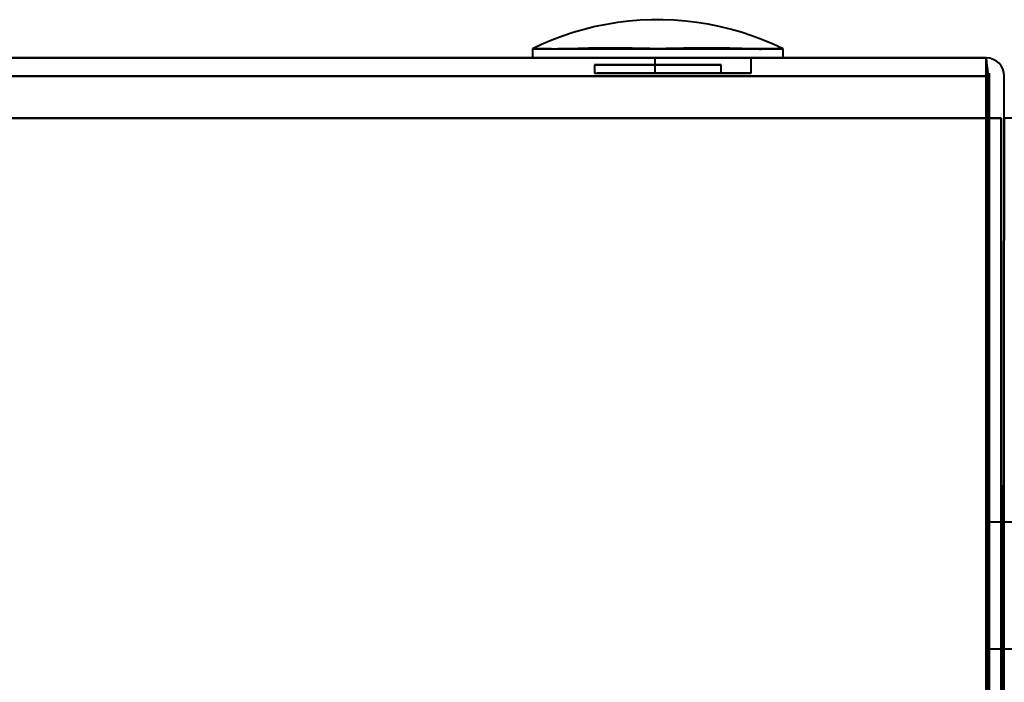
# Model space of a CAD drawing. Header units: millimetres. Extents: x -1392 to 1388, y -239 to 1267.
# Tile 45 of 91: x 369 to 402, y 143 to 165. Entities that reach past the tile are written whole.
import ezdxf

# ---------------------------------------------------------------- set-up
doc = ezdxf.new("R2010")
doc.units = ezdxf.units.MM
doc.layers.add('G-IMPT', color=8, linetype='Continuous', lineweight=40)

# ---------------------------------------------------------------- blocks, each defined once
blk = doc.blocks.new('NEXA 2000 CALQUES_dwg-762145-Droite')
at = {"layer": 'G-IMPT'}
for p, q in [((385.835, 163.672), (385.835, 163.372)), ((385.835, 163.672), (385.835, 163.372)), ((385.835, 163.672), (394.165, 163.672)), ((385.835, 163.672), (394.165, 163.672)), ((385.835, 163.672), (394.165, 163.672)), ((385.835, 163.672), (394.165, 163.672)), ((394.165, 163.372), (394.165, 163.672)), ((394.165, 163.372), (394.165, 163.672)), ((400.9, 163.372), (-436.9, 163.372)), ((394.165, 163.372), (385.835, 163.372)), ((394.165, 163.372), (385.835, 163.372)), ((394.165, 163.372), (385.835, 163.372)), ((394.165, 163.372), (385.835, 163.372)), ((385.835, 163.372), (394.165, 163.372)), ((385.835, 163.372), (394.165, 163.372)), ((385.835, 163.372), (394.165, 163.372)), ((385.835, 163.372), (394.165, 163.372)), ((387.9, 163.144), (387.9, 162.872)), ((387.9, 163.144), (387.9, 162.872)), ((392.1, 163.144), (387.9, 163.144)), ((390, 163.144), (387.9, 163.144)), ((387.9, 163.144), (390, 163.144)), ((392.1, 163.144), (387.9, 163.144)), ((390, 163.144), (387.9, 163.144)), ((387.9, 163.144), (390, 163.144)), ((389.9, 163.372), (389.9, 162.872)), ((389.9, 163.372), (389.9, 162.872)), ((391.5, 163.372), (389.9, 163.372)), ((393.1, 163.372), (389.9, 163.372)), ((391.5, 163.372), (389.9, 163.372)), ((393.1, 163.372), (389.9, 163.372)), ((389.9, 163.372), (391.5, 163.372)), ((389.9, 163.372), (391.5, 163.372)), ((392.1, 163.144), (390, 163.144)), ((390, 163.144), (392.1, 163.144)), ((392.1, 163.144), (390, 163.144)), ((390, 163.144), (392.1, 163.144)), ((393.1, 163.372), (391.5, 163.372)), ((393.1, 163.372), (391.5, 163.372)), ((391.5, 163.372), (393.1, 163.372)), ((391.5, 163.372), (393.1, 163.372)), ((392.1, 162.872), (392.1, 163.144)), ((392.1, 162.872), (392.1, 163.144)), ((393.1, 162.872), (393.1, 163.372)), ((393.1, 162.872), (393.1, 163.372)), ((400.9, 163.372), (400.9, 162.772)), ((400.9, 162.772), (400.9, 163.372)), ((400.9, 163.372), (400.9, 162.772)), ((400.9, 162.772), (400.9, 163.372)), ((387.9, 162.872), (392.1, 162.872)), ((387.9, 162.872), (392.1, 162.872)), ((387.9, 162.872), (392.1, 162.872)), ((387.9, 162.872), (392.1, 162.872)), ((390, 162.872), (387.98, 162.872)), ((390, 162.872), (387.98, 162.872)), ((393.1, 162.872), (389.9, 162.872)), ((393.1, 162.872), (389.9, 162.872)), ((393.1, 162.872), (389.9, 162.872)), ((393.1, 162.872), (389.9, 162.872)), ((389.9, 162.872), (393.1, 162.872)), ((389.9, 162.872), (393.1, 162.872)), ((389.9, 162.872), (393.1, 162.872)), ((389.9, 162.872), (393.1, 162.872)), ((392.02, 162.872), (390, 162.872)), ((392.02, 162.872), (390, 162.872)), ((392.02, 162.872), (390, 162.872)), ((392.02, 162.872), (390, 162.872)), ((402, 147.972), (401, 147.972)), ((402, 147.972), (401, 147.972)), ((402, 147.972), (401, 147.972)), ((402, 147.972), (401, 147.972)), ((401, 147.972), (401, 143.772)), ((401, 147.972), (401, 145.872)), ((401, 145.872), (401, 147.972)), ((401, 147.972), (401, 143.772)), ((401, 147.972), (401, 145.872)), ((401, 145.872), (401, 147.972)), ((401, 147.972), (401, 143.772)), ((401, 147.972), (401, 145.872)), ((401, 145.872), (401, 147.972)), ((401, 145.872), (401, 147.972)), ((401, 147.972), (401, 143.772)), ((401, 147.972), (401, 145.872)), ((401, 145.872), (401, 143.772)), ((401, 143.772), (401, 145.872)), ((401, 145.872), (401, 143.772)), ((401, 143.772), (401, 145.872)), ((401, 145.872), (401, 143.772)), ((401, 143.772), (401, 145.872)), ((401, 143.772), (401, 145.872)), ((401, 145.872), (401, 143.772)), ((401, 143.772), (402, 143.772)), ((401, 143.772), (402, 143.772)), ((401, 143.772), (402, 143.772)), ((401, 143.772), (402, 143.772))]:
    blk.add_line(p, q, dxfattribs=at)
at = {"layer": 'G-IMPT', "flags": 128}
for points in [[(394.165, 163.672), (393.823, 163.832), (393.476, 163.978), (393.123, 164.11), (392.764, 164.228), (392.402, 164.331), (392.035, 164.42), (391.666, 164.494), (391.293, 164.553), (390.919, 164.597), (390.543, 164.627), (390.166, 164.641), (389.789, 164.64), (389.412, 164.624), (389.037, 164.593), (388.662, 164.547), (388.29, 164.486), (387.921, 164.41), (387.555, 164.32), (387.193, 164.215), (386.835, 164.095), (386.483, 163.962), (386.136, 163.814), (385.835, 163.672)], [(394.165, 163.672), (393.823, 163.832), (393.476, 163.978), (393.123, 164.11), (392.764, 164.228), (392.402, 164.331), (392.035, 164.42), (391.666, 164.494), (391.293, 164.553), (390.919, 164.597), (390.543, 164.627), (390.166, 164.641), (389.789, 164.64), (389.412, 164.624), (389.037, 164.593), (388.662, 164.547), (388.29, 164.486), (387.921, 164.41), (387.555, 164.32), (387.193, 164.215), (386.835, 164.095), (386.483, 163.962), (386.136, 163.814), (385.835, 163.672)], [(-436.9, 163.372), (-227.45, 163.372), (-18, 163.372), (191.45, 163.372), (400.9, 163.372)], [(-436.9, 163.372), (-227.45, 163.372), (-18, 163.372), (191.45, 163.372), (400.9, 163.372)], [(400.9, 163.372), (191.45, 163.372), (-18, 163.372), (-227.45, 163.372), (-436.9, 163.372)], [(400.9, 163.372), (191.45, 163.372), (-18, 163.372), (-227.45, 163.372), (-436.9, 163.372)], [(400.9, 163.372), (400.9, 163.247), (400.9, 163.122), (400.9, 162.997), (400.9, 162.872)], [(400.95, 162.872), (400.938, 162.997), (400.925, 163.122), (400.913, 163.247), (400.9, 163.372)], [(400.9, 163.372), (400.913, 163.247), (400.925, 163.122), (400.938, 162.997), (400.95, 162.872)], [(400.9, 162.872), (400.9, 162.997), (400.9, 163.122), (400.9, 163.247), (400.9, 163.372)], [(-436.9, 162.772), (-227.45, 162.772), (-18, 162.772), (191.45, 162.772), (400.9, 162.772)], [(400.9, 162.772), (191.45, 162.772), (-18, 162.772), (-227.45, 162.772), (-436.9, 162.772)], [(-436.9, 162.772), (-227.45, 162.772), (-18, 162.772), (191.45, 162.772), (400.9, 162.772)], [(400.9, 162.772), (191.45, 162.772), (-18, 162.772), (-227.45, 162.772), (-436.9, 162.772)], [(400.9, 162.872), (400.9, 154.622), (400.9, 146.372), (400.9, 138.122), (400.9, 129.872)], [(400.95, 162.872), (400.938, 154.622), (400.925, 146.372), (400.913, 138.122), (400.9, 129.872)], [(400.9, 129.872), (400.913, 138.122), (400.925, 146.372), (400.938, 154.622), (400.95, 162.872)], [(400.9, 129.872), (400.9, 138.122), (400.9, 146.372), (400.9, 154.622), (400.9, 162.872)], [(400.9, 162.772), (400.9, 162.422), (400.9, 162.072), (400.9, 161.722), (400.9, 161.372)], [(400.9, 161.372), (400.9, 161.722), (400.9, 162.072), (400.9, 162.422), (400.9, 162.772)], [(400.9, 162.772), (400.9, 162.422), (400.9, 162.072), (400.9, 161.722), (400.9, 161.372)], [(400.9, 161.372), (400.9, 161.722), (400.9, 162.072), (400.9, 162.422), (400.9, 162.772)], [(401, 129.872), (400.988, 138.122), (400.975, 146.372), (400.963, 154.622), (400.95, 162.872)], [(400.95, 162.872), (400.963, 154.622), (400.975, 146.372), (400.988, 138.122), (401, 129.872)], [(401, 128.872), (400.988, 137.372), (400.975, 145.872), (400.963, 154.372), (400.95, 162.872)], [(400.95, 162.872), (400.963, 154.372), (400.975, 145.872), (400.988, 137.372), (401, 128.872)], [(401, 129.872), (401, 138.122), (401, 146.372), (401, 154.622), (401, 162.872)], [(401, 162.872), (401, 154.372), (401, 145.872), (401, 137.372), (401, 128.872)], [(401, 128.872), (401, 137.372), (401, 145.872), (401, 154.372), (401, 162.872)], [(401, 162.872), (401, 154.622), (401, 146.372), (401, 138.122), (401, 129.872)], [(401.5, 161.372), (401.5, 161.722), (401.5, 162.072), (401.5, 162.422), (401.5, 162.772)], [(400.9, 161.372), (191.45, 161.372), (-18, 161.372), (-227.45, 161.372), (-436.9, 161.372)], [(-436.9, 161.372), (-227.45, 161.372), (-18, 161.372), (191.45, 161.372), (400.9, 161.372)], [(401.4, 161.372), (191.825, 161.372), (-17.75, 161.372), (-227.325, 161.372), (-436.9, 161.372)], [(-436.9, 161.372), (-227.325, 161.372), (-17.75, 161.372), (191.825, 161.372), (401.4, 161.372)], [(-436.9, 161.372), (-227.45, 161.372), (-18, 161.372), (191.45, 161.372), (400.9, 161.372)], [(400.9, 161.372), (191.45, 161.372), (-18, 161.372), (-227.45, 161.372), (-436.9, 161.372)], [(-436.9, 161.372), (-227.325, 161.372), (-17.75, 161.372), (191.825, 161.372), (401.4, 161.372)], [(401.4, 161.372), (191.825, 161.372), (-17.75, 161.372), (-227.325, 161.372), (-436.9, 161.372)], [(400.9, 129.872), (400.9, 137.747), (400.9, 145.622), (400.9, 153.497), (400.9, 161.372)], [(400.9, 161.372), (400.9, 153.497), (400.9, 145.622), (400.9, 137.747), (400.9, 129.872)], [(401.4, 161.372), (401.275, 161.372), (401.15, 161.372), (401.025, 161.372), (400.9, 161.372)], [(400.9, 161.372), (401.025, 161.372), (401.15, 161.372), (401.275, 161.372), (401.4, 161.372)], [(400.9, 161.372), (400.9, 153.497), (400.9, 145.622), (400.9, 137.747), (400.9, 129.872)], [(400.9, 129.872), (400.9, 137.747), (400.9, 145.622), (400.9, 153.497), (400.9, 161.372)], [(400.9, 161.372), (401.025, 161.372), (401.15, 161.372), (401.275, 161.372), (401.4, 161.372)], [(401.4, 161.372), (401.275, 161.372), (401.15, 161.372), (401.025, 161.372), (400.9, 161.372)], [(401.4, 128.972), (401.4, 137.072), (401.4, 145.172), (401.4, 153.272), (401.4, 161.372)], [(401.4, 129.472), (401.4, 137.447), (401.4, 145.422), (401.4, 153.397), (401.4, 161.372)], [(401.4, 161.372), (401.4, 153.26), (401.4, 145.147), (401.4, 137.035), (401.4, 128.922)], [(401.4, 161.372), (401.4, 153.397), (401.4, 145.422), (401.4, 137.447), (401.4, 129.472)], [(401.4, 161.372), (401.4, 153.272), (401.4, 145.172), (401.4, 137.072), (401.4, 128.972)], [(401.4, 128.922), (401.4, 137.035), (401.4, 145.147), (401.4, 153.26), (401.4, 161.372)], [(401.4, 161.372), (401.4, 153.397), (401.4, 145.422), (401.4, 137.447), (401.4, 129.472)], [(401.4, 129.472), (401.4, 137.447), (401.4, 145.422), (401.4, 153.397), (401.4, 161.372)], [(401.45, 128.922), (401.463, 137.035), (401.475, 145.147), (401.488, 153.26), (401.5, 161.372)], [(401.5, 161.372), (401.488, 153.26), (401.475, 145.147), (401.463, 137.035), (401.45, 128.922)], [(401.5, 129.872), (401.5, 137.747), (401.5, 145.622), (401.5, 153.497), (401.5, 161.372)], [(402, 161.372), (401.875, 161.372), (401.75, 161.372), (401.625, 161.372), (401.5, 161.372)]]:
    blk.add_lwpolyline(points, dxfattribs=at)
at = {"layer": 'G-IMPT'}
for start in [0, 360, 0, 0]:
    blk.add_arc((400.9, 162.772), 0.6, start, 90, dxfattribs=at)
for points in [[(394.165, 163.672), (394.151, 163.679), (394.071, 163.683), (393.813, 163.676), (393.497, 163.673), (393.228, 163.674), (393.061, 163.676), (392.8, 163.68), (392.319, 163.696), (391.549, 163.705), (390.881, 163.693), (390.365, 163.681), (390.004, 163.677), (389.642, 163.682), (389.123, 163.693), (388.449, 163.705), (387.671, 163.693), (387.187, 163.675), (386.926, 163.671), (386.759, 163.669), (386.49, 163.668), (386.176, 163.671), (385.923, 163.679), (385.847, 163.678), (385.835, 163.672)], [(385.835, 163.672), (385.849, 163.679), (385.929, 163.683), (386.187, 163.676), (386.503, 163.673), (386.772, 163.674), (386.939, 163.676), (387.2, 163.68), (387.681, 163.696), (388.451, 163.705), (389.119, 163.693), (389.635, 163.681), (389.996, 163.677), (390.358, 163.682), (390.877, 163.693), (391.551, 163.705), (392.329, 163.693), (392.813, 163.675), (393.074, 163.671), (393.241, 163.669), (393.51, 163.668), (393.824, 163.671), (394.077, 163.679), (394.153, 163.678), (394.165, 163.672)], [(394.165, 163.672), (394.151, 163.679), (394.071, 163.683), (393.813, 163.676), (393.497, 163.673), (393.228, 163.674), (393.061, 163.676), (392.8, 163.68), (392.319, 163.696), (391.549, 163.705), (390.881, 163.693), (390.365, 163.681), (390.004, 163.677), (389.642, 163.682), (389.123, 163.693), (388.449, 163.705), (387.671, 163.693), (387.187, 163.675), (386.926, 163.671), (386.759, 163.669), (386.49, 163.668), (386.176, 163.671), (385.923, 163.679), (385.847, 163.678), (385.835, 163.672)], [(385.835, 163.672), (385.849, 163.679), (385.929, 163.683), (386.187, 163.676), (386.503, 163.673), (386.772, 163.674), (386.939, 163.676), (387.2, 163.68), (387.681, 163.696), (388.451, 163.705), (389.119, 163.693), (389.635, 163.681), (389.996, 163.677), (390.358, 163.682), (390.877, 163.693), (391.551, 163.705), (392.329, 163.693), (392.813, 163.675), (393.074, 163.671), (393.241, 163.669), (393.51, 163.668), (393.824, 163.671), (394.077, 163.679), (394.153, 163.678), (394.165, 163.672)]]:
    blk.add_open_spline(points, degree=3, knots=[0, 0, 0, 0, 0.0625, 0.125, 0.1875, 0.21875, 0.234375, 0.25, 0.3125, 0.375, 0.4375, 0.46875, 0.5, 0.53125, 0.5625, 0.625, 0.6875, 0.75, 0.765625, 0.78125, 0.8125, 0.875, 0.9375, 1, 1, 1, 1], dxfattribs=at)

msp = doc.modelspace()

# ---------------------------------------------------------------- block references
at = {"layer": 'G-IMPT'}
msp.add_blockref('NEXA 2000 CALQUES_dwg-762145-Droite', (0, 0), dxfattribs=at)

doc.saveas('drawing.dxf')
